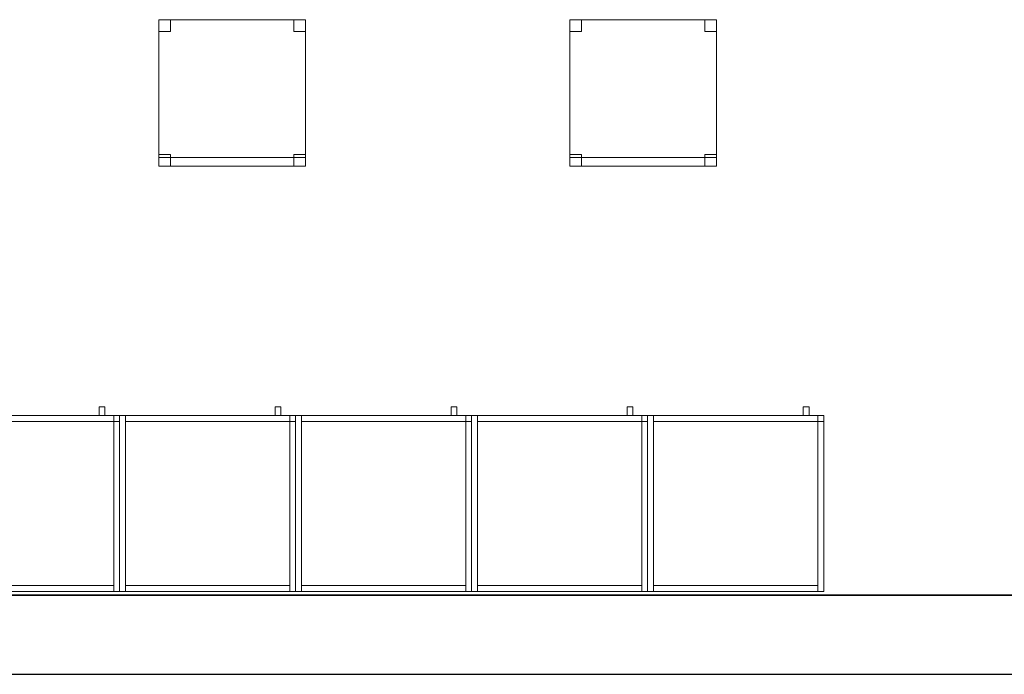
# Model space of a CAD drawing. Header units: metres. Extents: x 397.7 to 427.5, y 12.6 to 28.4.
# Tile 113 of 124: x 417.2 to 420.6, y 12.8 to 15.1. Entities that reach past the tile are written whole.
import ezdxf

# ---------------------------------------------------------------- set-up
doc = ezdxf.new("R2010")
doc.units = ezdxf.units.M
doc.layers.add('01_SUELOS', color=7, linetype='Continuous', lineweight=25, true_color=0x007f00)
for name, color, linetype, lineweight in [('02_MOBILIARIO', 7, 'Continuous', 18), ('A-DETL-____-MBND', 7, 'Continuous', 18), ('A-WALL-____-MCUT', 7, 'Continuous', 25), ('A-WALL-____-OTLN', 7, 'Continuous', 25)]:
    doc.layers.add(name, color=color, linetype=linetype, lineweight=lineweight)

# ---------------------------------------------------------------- blocks, each defined once
blk = doc.blocks.new('Family - Armai 60x60x60_P5-151233-08_CLI_AIRE_P5')
at = {"layer": 'A-DETL-____-MBND', "color": 253, "true_color": 0xaaaaaa}
for p, q in [((0.53, 0.6), (0.53, 0.63)), ((0.53, 0.63), (0.53, 0.6)), ((0.53, 0.63), (0.55, 0.63)), ((0.55, 0.63), (0.53, 0.63)), ((0.55, 0.63), (0.55, 0.6)), ((0.55, 0.63), (0.55, 0.6)), ((0, 0.6), (0.6, 0.6)), ((0.6, 0.6), (0, 0.6)), ((0, 0), (0, 0.6)), ((0, 0.6), (0, 0)), ((0, 0.6), (0.6, 0.6)), ((0.6, 0.6), (0, 0.6)), ((0, 0), (0, 0.6)), ((0, 0.6), (0, 0)), ((0, 0.6), (0.02, 0.6)), ((0.02, 0.6), (0, 0.6)), ((0, 0), (0, 0.6)), ((0, 0.6), (0, 0)), ((0.02, 0.58), (0.02, 0.6)), ((0.02, 0.6), (0.02, 0.58)), ((0.02, 0.6), (0.58, 0.6)), ((0.58, 0.6), (0.02, 0.6)), ((0.02, 0.6), (0.02, 0)), ((0.02, 0), (0.02, 0.6)), ((0.58, 0.58), (0.02, 0.58)), ((0.02, 0.58), (0.58, 0.58)), ((0.55, 0.6), (0.53, 0.6)), ((0.53, 0.6), (0.55, 0.6)), ((0.58, 0.6), (0.6, 0.6)), ((0.6, 0.6), (0.58, 0.6)), ((0.58, 0), (0.58, 0.6)), ((0.58, 0.6), (0.58, 0)), ((0.58, 0.6), (0.58, 0.58)), ((0.58, 0.6), (0.58, 0.58)), ((0.58, 0.58), (0.58, 0.6)), ((0.58, 0.6), (0.6, 0.6)), ((0.58, 0.58), (0.58, 0.6)), ((0.6, 0.6), (0.58, 0.6)), ((0.6, 0.58), (0.58, 0.58)), ((0.58, 0.58), (0.6, 0.58)), ((0.6, 0.6), (0.6, 0)), ((0.6, 0), (0.6, 0.6)), ((0.6, 0.6), (0.6, 0)), ((0.6, 0), (0.6, 0.6)), ((0.6, 0.58), (0.6, 0.6)), ((0.6, 0.6), (0.6, 0.58)), ((0.6, 0.6), (0.6, 0)), ((0.6, 0), (0.6, 0.6)), ((0.6, 0), (0, 0)), ((0, 0), (0.6, 0)), ((0.6, 0), (0, 0)), ((0, 0), (0.6, 0)), ((0.02, 0), (0, 0)), ((0.02, 0), (0, 0)), ((0.02, 0), (0.02, 0.02)), ((0.02, 0.02), (0.02, 0)), ((0.02, 0.02), (0.58, 0.02)), ((0.58, 0.02), (0.02, 0.02)), ((0.58, 0), (0.02, 0)), ((0.02, 0), (0.58, 0)), ((0.58, 0.02), (0.58, 0)), ((0.58, 0.02), (0.58, 0)), ((0.6, 0), (0.58, 0)), ((0.6, 0), (0.58, 0))]:
    blk.add_line(p, q, dxfattribs=at)
blk = doc.blocks.new('Family - Mur P5-151247-08_CLI_AIRE_P5')
at = {"layer": 'A-WALL-____-MCUT', "color": 253, "true_color": 0xaaaaaa}
for p, q in [((25.4725, 0.27), (0.0535, 0.27)), ((0, 0), (25.4166, 0))]:
    blk.add_line(p, q, dxfattribs=at)
at = {"layer": 'A-WALL-____-OTLN', "color": 253, "true_color": 0xaaaaaa}
for p, q in [((25.4725, 0.27), (0.0535, 0.27)), ((0, 0), (25.4166, 0))]:
    blk.add_line(p, q, dxfattribs=at)
at = {"layer": 'A-WALL-____-OTLN', "color": 253, "lineweight": 18, "true_color": 0xaaaaaa}
blk.add_line((0, 0), (25.4166, 0), dxfattribs=at)
blk = doc.blocks.new('Family - Armai 60x60x60_P5-151348-08_CLI_AIRE_P5')
at = {"layer": 'A-DETL-____-MBND', "color": 253, "true_color": 0xaaaaaa}
for p, q in [((0.53, 0.6), (0.53, 0.63)), ((0.53, 0.63), (0.53, 0.6)), ((0.53, 0.63), (0.55, 0.63)), ((0.55, 0.63), (0.53, 0.63)), ((0.55, 0.63), (0.55, 0.6)), ((0.55, 0.63), (0.55, 0.6)), ((0, 0.6), (0.6, 0.6)), ((0.6, 0.6), (0, 0.6)), ((0, 0), (0, 0.6)), ((0, 0.6), (0, 0)), ((0, 0.6), (0.6, 0.6)), ((0.6, 0.6), (0, 0.6)), ((0, 0), (0, 0.6)), ((0, 0.6), (0, 0)), ((0, 0.6), (0.02, 0.6)), ((0.02, 0.6), (0, 0.6)), ((0, 0), (0, 0.6)), ((0, 0.6), (0, 0)), ((0.02, 0.6), (0.02, 0)), ((0.02, 0), (0.02, 0.6)), ((0.02, 0.58), (0.02, 0.6)), ((0.02, 0.6), (0.02, 0.58)), ((0.02, 0.6), (0.58, 0.6)), ((0.58, 0.6), (0.02, 0.6)), ((0.58, 0.58), (0.02, 0.58)), ((0.02, 0.58), (0.58, 0.58)), ((0.55, 0.6), (0.53, 0.6)), ((0.53, 0.6), (0.55, 0.6)), ((0.58, 0.58), (0.58, 0.6)), ((0.58, 0.6), (0.6, 0.6)), ((0.58, 0.58), (0.58, 0.6)), ((0.6, 0.6), (0.58, 0.6)), ((0.58, 0.6), (0.58, 0.58)), ((0.58, 0.6), (0.58, 0.58)), ((0.58, 0.6), (0.6, 0.6)), ((0.6, 0.6), (0.58, 0.6)), ((0.58, 0), (0.58, 0.6)), ((0.58, 0.6), (0.58, 0)), ((0.6, 0.58), (0.58, 0.58)), ((0.58, 0.58), (0.6, 0.58)), ((0.6, 0.6), (0.6, 0)), ((0.6, 0), (0.6, 0.6)), ((0.6, 0.6), (0.6, 0)), ((0.6, 0), (0.6, 0.6)), ((0.6, 0.58), (0.6, 0.6)), ((0.6, 0.6), (0.6, 0.58)), ((0.6, 0.6), (0.6, 0)), ((0.6, 0), (0.6, 0.6)), ((0.6, 0), (0, 0)), ((0, 0), (0.6, 0)), ((0.6, 0), (0, 0)), ((0, 0), (0.6, 0)), ((0.02, 0), (0, 0)), ((0.02, 0), (0, 0)), ((0.02, 0), (0.02, 0.02)), ((0.02, 0.02), (0.02, 0)), ((0.02, 0.02), (0.58, 0.02)), ((0.58, 0.02), (0.02, 0.02)), ((0.58, 0), (0.02, 0)), ((0.02, 0), (0.58, 0)), ((0.58, 0.02), (0.58, 0)), ((0.58, 0.02), (0.58, 0)), ((0.6, 0), (0.58, 0)), ((0.6, 0), (0.58, 0))]:
    blk.add_line(p, q, dxfattribs=at)
blk = doc.blocks.new('Family - Armai 60x60x60_P5-151374-08_CLI_AIRE_P5')
at = {"layer": 'A-DETL-____-MBND', "color": 253, "true_color": 0xaaaaaa}
for p, q in [((0.53, 0.6), (0.53, 0.63)), ((0.53, 0.63), (0.53, 0.6)), ((0.53, 0.63), (0.55, 0.63)), ((0.55, 0.63), (0.53, 0.63)), ((0.55, 0.63), (0.55, 0.6)), ((0.55, 0.63), (0.55, 0.6)), ((0, 0.6), (0.6, 0.6)), ((0.6, 0.6), (0, 0.6)), ((0, 0), (0, 0.6)), ((0, 0.6), (0, 0)), ((0, 0.6), (0.02, 0.6)), ((0.02, 0.6), (0, 0.6)), ((0, 0), (0, 0.6)), ((0, 0.6), (0, 0)), ((0, 0.6), (0.6, 0.6)), ((0.6, 0.6), (0, 0.6)), ((0, 0), (0, 0.6)), ((0, 0.6), (0, 0)), ((0.02, 0.58), (0.02, 0.6)), ((0.02, 0.6), (0.02, 0.58)), ((0.02, 0.6), (0.58, 0.6)), ((0.58, 0.6), (0.02, 0.6)), ((0.02, 0.6), (0.02, 0)), ((0.02, 0), (0.02, 0.6)), ((0.58, 0.58), (0.02, 0.58)), ((0.02, 0.58), (0.58, 0.58)), ((0.55, 0.6), (0.53, 0.6)), ((0.53, 0.6), (0.55, 0.6)), ((0.58, 0.6), (0.58, 0.58)), ((0.58, 0.6), (0.58, 0.58)), ((0.58, 0.6), (0.6, 0.6)), ((0.6, 0.6), (0.58, 0.6)), ((0.58, 0), (0.58, 0.6)), ((0.58, 0.6), (0.58, 0)), ((0.58, 0.58), (0.58, 0.6)), ((0.58, 0.6), (0.6, 0.6)), ((0.58, 0.58), (0.58, 0.6)), ((0.6, 0.6), (0.58, 0.6)), ((0.6, 0.58), (0.58, 0.58)), ((0.58, 0.58), (0.6, 0.58)), ((0.6, 0.6), (0.6, 0)), ((0.6, 0), (0.6, 0.6)), ((0.6, 0.6), (0.6, 0)), ((0.6, 0), (0.6, 0.6)), ((0.6, 0.58), (0.6, 0.6)), ((0.6, 0.6), (0.6, 0.58)), ((0.6, 0.6), (0.6, 0)), ((0.6, 0), (0.6, 0.6)), ((0.6, 0), (0, 0)), ((0, 0), (0.6, 0)), ((0.02, 0), (0, 0)), ((0.02, 0), (0, 0)), ((0.6, 0), (0, 0)), ((0, 0), (0.6, 0)), ((0.02, 0), (0.02, 0.02)), ((0.02, 0.02), (0.02, 0)), ((0.02, 0.02), (0.58, 0.02)), ((0.58, 0.02), (0.02, 0.02)), ((0.58, 0), (0.02, 0)), ((0.02, 0), (0.58, 0)), ((0.58, 0.02), (0.58, 0)), ((0.58, 0.02), (0.58, 0)), ((0.6, 0), (0.58, 0)), ((0.6, 0), (0.58, 0))]:
    blk.add_line(p, q, dxfattribs=at)
blk = doc.blocks.new('Family - Armai 60x60x60_P5-151410-08_CLI_AIRE_P5')
at = {"layer": 'A-DETL-____-MBND', "color": 253, "true_color": 0xaaaaaa}
for p, q in [((0.53, 0.6), (0.53, 0.63)), ((0.53, 0.63), (0.53, 0.6)), ((0.53, 0.63), (0.55, 0.63)), ((0.55, 0.63), (0.53, 0.63)), ((0.55, 0.63), (0.55, 0.6)), ((0.55, 0.63), (0.55, 0.6)), ((0, 0.6), (0.6, 0.6)), ((0.6, 0.6), (0, 0.6)), ((0, 0), (0, 0.6)), ((0, 0.6), (0, 0)), ((0, 0.6), (0.02, 0.6)), ((0.02, 0.6), (0, 0.6)), ((0, 0), (0, 0.6)), ((0, 0.6), (0, 0)), ((0, 0.6), (0.6, 0.6)), ((0.6, 0.6), (0, 0.6)), ((0, 0), (0, 0.6)), ((0, 0.6), (0, 0)), ((0.02, 0.6), (0.02, 0)), ((0.02, 0), (0.02, 0.6)), ((0.02, 0.58), (0.02, 0.6)), ((0.02, 0.6), (0.02, 0.58)), ((0.02, 0.6), (0.58, 0.6)), ((0.58, 0.6), (0.02, 0.6)), ((0.58, 0.58), (0.02, 0.58)), ((0.02, 0.58), (0.58, 0.58)), ((0.55, 0.6), (0.53, 0.6)), ((0.53, 0.6), (0.55, 0.6)), ((0.58, 0.6), (0.6, 0.6)), ((0.6, 0.6), (0.58, 0.6)), ((0.58, 0), (0.58, 0.6)), ((0.58, 0.6), (0.58, 0)), ((0.58, 0.6), (0.58, 0.58)), ((0.58, 0.6), (0.58, 0.58)), ((0.58, 0.58), (0.58, 0.6)), ((0.58, 0.6), (0.6, 0.6)), ((0.58, 0.58), (0.58, 0.6)), ((0.6, 0.6), (0.58, 0.6)), ((0.6, 0.58), (0.58, 0.58)), ((0.58, 0.58), (0.6, 0.58)), ((0.6, 0.6), (0.6, 0)), ((0.6, 0), (0.6, 0.6)), ((0.6, 0.6), (0.6, 0)), ((0.6, 0), (0.6, 0.6)), ((0.6, 0.58), (0.6, 0.6)), ((0.6, 0.6), (0.6, 0.58)), ((0.6, 0.6), (0.6, 0)), ((0.6, 0), (0.6, 0.6)), ((0.6, 0), (0, 0)), ((0, 0), (0.6, 0)), ((0.02, 0), (0, 0)), ((0.02, 0), (0, 0)), ((0.6, 0), (0, 0)), ((0, 0), (0.6, 0)), ((0.02, 0), (0.02, 0.02)), ((0.02, 0.02), (0.02, 0)), ((0.02, 0.02), (0.58, 0.02)), ((0.58, 0.02), (0.02, 0.02)), ((0.58, 0), (0.02, 0)), ((0.02, 0), (0.58, 0)), ((0.58, 0.02), (0.58, 0)), ((0.58, 0.02), (0.58, 0)), ((0.6, 0), (0.58, 0)), ((0.6, 0), (0.58, 0))]:
    blk.add_line(p, q, dxfattribs=at)
blk = doc.blocks.new('Family - Armai 60x60x60_P5-151475-08_CLI_AIRE_P5')
at = {"layer": 'A-DETL-____-MBND', "color": 253, "true_color": 0xaaaaaa}
for p, q in [((0.53, 0.6), (0.53, 0.63)), ((0.53, 0.63), (0.53, 0.6)), ((0.53, 0.63), (0.55, 0.63)), ((0.55, 0.63), (0.53, 0.63)), ((0.55, 0.63), (0.55, 0.6)), ((0.55, 0.63), (0.55, 0.6)), ((0, 0.6), (0.02, 0.6)), ((0.02, 0.6), (0, 0.6)), ((0, 0), (0, 0.6)), ((0, 0.6), (0, 0)), ((0, 0.6), (0.6, 0.6)), ((0.6, 0.6), (0, 0.6)), ((0, 0), (0, 0.6)), ((0, 0.6), (0, 0)), ((0, 0.6), (0.6, 0.6)), ((0.6, 0.6), (0, 0.6)), ((0, 0), (0, 0.6)), ((0, 0.6), (0, 0)), ((0.02, 0.6), (0.02, 0)), ((0.02, 0), (0.02, 0.6)), ((0.02, 0.58), (0.02, 0.6)), ((0.02, 0.6), (0.02, 0.58)), ((0.02, 0.6), (0.58, 0.6)), ((0.58, 0.6), (0.02, 0.6)), ((0.58, 0.58), (0.02, 0.58)), ((0.02, 0.58), (0.58, 0.58)), ((0.55, 0.6), (0.53, 0.6)), ((0.53, 0.6), (0.55, 0.6)), ((0.58, 0.6), (0.6, 0.6)), ((0.6, 0.6), (0.58, 0.6)), ((0.58, 0), (0.58, 0.6)), ((0.58, 0.6), (0.58, 0)), ((0.58, 0.58), (0.58, 0.6)), ((0.58, 0.6), (0.6, 0.6)), ((0.58, 0.58), (0.58, 0.6)), ((0.6, 0.6), (0.58, 0.6)), ((0.58, 0.6), (0.58, 0.58)), ((0.58, 0.6), (0.58, 0.58)), ((0.6, 0.58), (0.58, 0.58)), ((0.58, 0.58), (0.6, 0.58)), ((0.6, 0.6), (0.6, 0)), ((0.6, 0), (0.6, 0.6)), ((0.6, 0.6), (0.6, 0)), ((0.6, 0), (0.6, 0.6)), ((0.6, 0.58), (0.6, 0.6)), ((0.6, 0.6), (0.6, 0.58)), ((0.6, 0.6), (0.6, 0)), ((0.6, 0), (0.6, 0.6)), ((0.02, 0), (0, 0)), ((0.02, 0), (0, 0)), ((0.6, 0), (0, 0)), ((0, 0), (0.6, 0)), ((0.6, 0), (0, 0)), ((0, 0), (0.6, 0)), ((0.02, 0), (0.02, 0.02)), ((0.02, 0.02), (0.02, 0)), ((0.02, 0.02), (0.58, 0.02)), ((0.58, 0.02), (0.02, 0.02)), ((0.58, 0), (0.02, 0)), ((0.02, 0), (0.58, 0)), ((0.58, 0.02), (0.58, 0)), ((0.58, 0.02), (0.58, 0)), ((0.6, 0), (0.58, 0)), ((0.6, 0), (0.58, 0))]:
    blk.add_line(p, q, dxfattribs=at)
blk = doc.blocks.new('Family - Armai 60x60x60_P5-151525-08_CLI_AIRE_P5')
at = {"layer": 'A-DETL-____-MBND', "color": 253, "true_color": 0xaaaaaa}
for p, q in [((0.53, 0.6), (0.53, 0.63)), ((0.53, 0.63), (0.53, 0.6)), ((0.53, 0.63), (0.55, 0.63)), ((0.55, 0.63), (0.53, 0.63)), ((0.55, 0.63), (0.55, 0.6)), ((0.55, 0.63), (0.55, 0.6)), ((0, 0.6), (0.6, 0.6)), ((0.6, 0.6), (0, 0.6)), ((0, 0), (0, 0.6)), ((0, 0.6), (0, 0)), ((0, 0.6), (0.02, 0.6)), ((0.02, 0.6), (0, 0.6)), ((0, 0), (0, 0.6)), ((0, 0.6), (0, 0)), ((0, 0.6), (0.6, 0.6)), ((0.6, 0.6), (0, 0.6)), ((0, 0), (0, 0.6)), ((0, 0.6), (0, 0)), ((0.02, 0.6), (0.02, 0)), ((0.02, 0), (0.02, 0.6)), ((0.02, 0.58), (0.02, 0.6)), ((0.02, 0.6), (0.02, 0.58)), ((0.02, 0.6), (0.58, 0.6)), ((0.58, 0.6), (0.02, 0.6)), ((0.58, 0.58), (0.02, 0.58)), ((0.02, 0.58), (0.58, 0.58)), ((0.55, 0.6), (0.53, 0.6)), ((0.53, 0.6), (0.55, 0.6)), ((0.58, 0.6), (0.6, 0.6)), ((0.6, 0.6), (0.58, 0.6)), ((0.58, 0), (0.58, 0.6)), ((0.58, 0.6), (0.58, 0)), ((0.58, 0.58), (0.58, 0.6)), ((0.58, 0.6), (0.6, 0.6)), ((0.58, 0.58), (0.58, 0.6)), ((0.6, 0.6), (0.58, 0.6)), ((0.58, 0.6), (0.58, 0.58)), ((0.58, 0.6), (0.58, 0.58)), ((0.6, 0.58), (0.58, 0.58)), ((0.58, 0.58), (0.6, 0.58)), ((0.6, 0.6), (0.6, 0)), ((0.6, 0), (0.6, 0.6)), ((0.6, 0.6), (0.6, 0)), ((0.6, 0), (0.6, 0.6)), ((0.6, 0.58), (0.6, 0.6)), ((0.6, 0.6), (0.6, 0.58)), ((0.6, 0.6), (0.6, 0)), ((0.6, 0), (0.6, 0.6)), ((0.6, 0), (0, 0)), ((0, 0), (0.6, 0)), ((0.02, 0), (0, 0)), ((0.02, 0), (0, 0)), ((0.6, 0), (0, 0)), ((0, 0), (0.6, 0)), ((0.02, 0), (0.02, 0.02)), ((0.02, 0.02), (0.02, 0)), ((0.02, 0.02), (0.58, 0.02)), ((0.58, 0.02), (0.02, 0.02)), ((0.58, 0), (0.02, 0)), ((0.02, 0), (0.58, 0)), ((0.58, 0.02), (0.58, 0)), ((0.58, 0.02), (0.58, 0)), ((0.6, 0), (0.58, 0)), ((0.6, 0), (0.58, 0))]:
    blk.add_line(p, q, dxfattribs=at)
blk = doc.blocks.new('Family - Armai 60x60x60_P5-151538-08_CLI_AIRE_P5')
at = {"layer": 'A-DETL-____-MBND', "color": 253, "true_color": 0xaaaaaa}
for p, q in [((0.53, 0.6), (0.53, 0.63)), ((0.53, 0.63), (0.53, 0.6)), ((0.53, 0.63), (0.55, 0.63)), ((0.55, 0.63), (0.53, 0.63)), ((0.55, 0.63), (0.55, 0.6)), ((0.55, 0.63), (0.55, 0.6)), ((0, 0.6), (0.6, 0.6)), ((0.6, 0.6), (0, 0.6)), ((0, 0), (0, 0.6)), ((0, 0.6), (0, 0)), ((0, 0.6), (0.02, 0.6)), ((0.02, 0.6), (0, 0.6)), ((0, 0), (0, 0.6)), ((0, 0.6), (0, 0)), ((0, 0.6), (0.6, 0.6)), ((0.6, 0.6), (0, 0.6)), ((0, 0), (0, 0.6)), ((0, 0.6), (0, 0)), ((0.02, 0.58), (0.02, 0.6)), ((0.02, 0.6), (0.02, 0.58)), ((0.02, 0.6), (0.58, 0.6)), ((0.58, 0.6), (0.02, 0.6)), ((0.02, 0.6), (0.02, 0)), ((0.02, 0), (0.02, 0.6)), ((0.58, 0.58), (0.02, 0.58)), ((0.02, 0.58), (0.58, 0.58)), ((0.55, 0.6), (0.53, 0.6)), ((0.53, 0.6), (0.55, 0.6)), ((0.58, 0.6), (0.58, 0.58)), ((0.58, 0.6), (0.58, 0.58)), ((0.58, 0.58), (0.58, 0.6)), ((0.58, 0.6), (0.6, 0.6)), ((0.58, 0.58), (0.58, 0.6)), ((0.6, 0.6), (0.58, 0.6)), ((0.58, 0.6), (0.6, 0.6)), ((0.6, 0.6), (0.58, 0.6)), ((0.58, 0), (0.58, 0.6)), ((0.58, 0.6), (0.58, 0)), ((0.6, 0.58), (0.58, 0.58)), ((0.58, 0.58), (0.6, 0.58)), ((0.6, 0.6), (0.6, 0)), ((0.6, 0), (0.6, 0.6)), ((0.6, 0.58), (0.6, 0.6)), ((0.6, 0.6), (0.6, 0.58)), ((0.6, 0.6), (0.6, 0)), ((0.6, 0), (0.6, 0.6)), ((0.6, 0.6), (0.6, 0)), ((0.6, 0), (0.6, 0.6)), ((0.6, 0), (0, 0)), ((0, 0), (0.6, 0)), ((0.02, 0), (0, 0)), ((0.02, 0), (0, 0)), ((0.6, 0), (0, 0)), ((0, 0), (0.6, 0)), ((0.02, 0), (0.02, 0.02)), ((0.02, 0.02), (0.02, 0)), ((0.02, 0.02), (0.58, 0.02)), ((0.58, 0.02), (0.02, 0.02)), ((0.58, 0), (0.02, 0)), ((0.02, 0), (0.58, 0)), ((0.58, 0.02), (0.58, 0)), ((0.58, 0.02), (0.58, 0)), ((0.6, 0), (0.58, 0)), ((0.6, 0), (0.58, 0))]:
    blk.add_line(p, q, dxfattribs=at)
blk = doc.blocks.new('Family - Cadira d_Oficina_P5-151555-08_CLI_AIRE_P5')
at = {"layer": 'A-DETL-____-MBND', "color": 253, "true_color": 0xaaaaaa}
for p, q in [((0, 0), (0, 0.5)), ((0, 0.5), (0.5, 0.5)), ((0, 0.5), (0, 0)), ((0.5, 0.5), (0, 0.5)), ((0, 0.5), (0.04, 0.5)), ((0, 0.46), (0, 0.5)), ((0.04, 0.5), (0, 0.5)), ((0, 0.5), (0, 0.46)), ((0.04, 0.5), (0.04, 0.46)), ((0.04, 0.46), (0.04, 0.5)), ((0.46, 0.5), (0.5, 0.5)), ((0.46, 0.46), (0.46, 0.5)), ((0.5, 0.5), (0.46, 0.5)), ((0.46, 0.5), (0.46, 0.46)), ((0.5, 0.5), (0.5, 0)), ((0.5, 0), (0.5, 0.5)), ((0.5, 0.5), (0.5, 0.46)), ((0.5, 0.46), (0.5, 0.5)), ((0.04, 0.46), (0, 0.46)), ((0, 0.46), (0.04, 0.46)), ((0.5, 0.46), (0.46, 0.46)), ((0.46, 0.46), (0.5, 0.46)), ((0, 0.04), (0.04, 0.04)), ((0, 0), (0, 0.04)), ((0.04, 0.04), (0, 0.04)), ((0, 0.04), (0, 0)), ((0.04, 0.04), (0.04, 0)), ((0.04, 0), (0.04, 0.04)), ((0.46, 0.04), (0.5, 0.04)), ((0.46, 0), (0.46, 0.04)), ((0.5, 0.04), (0.46, 0.04)), ((0.46, 0.04), (0.46, 0)), ((0.5, 0.04), (0.5, 0)), ((0.5, 0), (0.5, 0.04)), ((0, 0.03), (0.5, 0.03)), ((0, 0), (0, 0.03)), ((0.5, 0.03), (0, 0.03)), ((0, 0.03), (0, 0)), ((0.5, 0), (0, 0)), ((0, 0), (0.5, 0)), ((0.5, 0), (0, 0)), ((0, 0), (0.5, 0)), ((0.04, 0), (0, 0)), ((0, 0), (0.04, 0)), ((0.46, 0), (0.5, 0)), ((0.5, 0.03), (0.5, 0)), ((0.5, 0), (0.5, 0.03)), ((0.5, 0), (0.46, 0))]:
    blk.add_line(p, q, dxfattribs=at)
blk = doc.blocks.new('Family - Armai 60x60x60_P5-151602-08_CLI_AIRE_P5')
at = {"layer": 'A-DETL-____-MBND', "color": 253, "true_color": 0xaaaaaa}
for p, q in [((0.53, 0.6), (0.53, 0.63)), ((0.53, 0.63), (0.53, 0.6)), ((0.53, 0.63), (0.55, 0.63)), ((0.55, 0.63), (0.53, 0.63)), ((0.55, 0.63), (0.55, 0.6)), ((0.55, 0.63), (0.55, 0.6)), ((0, 0.6), (0.6, 0.6)), ((0.6, 0.6), (0, 0.6)), ((0, 0), (0, 0.6)), ((0, 0.6), (0, 0)), ((0, 0.6), (0.6, 0.6)), ((0.6, 0.6), (0, 0.6)), ((0, 0), (0, 0.6)), ((0, 0.6), (0, 0)), ((0, 0.6), (0.02, 0.6)), ((0.02, 0.6), (0, 0.6)), ((0, 0), (0, 0.6)), ((0, 0.6), (0, 0)), ((0.02, 0.6), (0.02, 0)), ((0.02, 0), (0.02, 0.6)), ((0.02, 0.58), (0.02, 0.6)), ((0.02, 0.6), (0.02, 0.58)), ((0.02, 0.6), (0.58, 0.6)), ((0.58, 0.6), (0.02, 0.6)), ((0.58, 0.58), (0.02, 0.58)), ((0.02, 0.58), (0.58, 0.58)), ((0.55, 0.6), (0.53, 0.6)), ((0.53, 0.6), (0.55, 0.6)), ((0.58, 0.6), (0.6, 0.6)), ((0.6, 0.6), (0.58, 0.6)), ((0.58, 0), (0.58, 0.6)), ((0.58, 0.6), (0.58, 0)), ((0.58, 0.58), (0.58, 0.6)), ((0.58, 0.6), (0.6, 0.6)), ((0.58, 0.58), (0.58, 0.6)), ((0.6, 0.6), (0.58, 0.6)), ((0.58, 0.6), (0.58, 0.58)), ((0.58, 0.6), (0.58, 0.58)), ((0.6, 0.58), (0.58, 0.58)), ((0.58, 0.58), (0.6, 0.58)), ((0.6, 0.6), (0.6, 0)), ((0.6, 0), (0.6, 0.6)), ((0.6, 0.6), (0.6, 0)), ((0.6, 0), (0.6, 0.6)), ((0.6, 0.58), (0.6, 0.6)), ((0.6, 0.6), (0.6, 0.58)), ((0.6, 0.6), (0.6, 0)), ((0.6, 0), (0.6, 0.6)), ((0.6, 0), (0, 0)), ((0, 0), (0.6, 0)), ((0.6, 0), (0, 0)), ((0, 0), (0.6, 0)), ((0.02, 0), (0, 0)), ((0.02, 0), (0, 0)), ((0.02, 0), (0.02, 0.02)), ((0.02, 0.02), (0.02, 0)), ((0.02, 0.02), (0.58, 0.02)), ((0.58, 0.02), (0.02, 0.02)), ((0.58, 0), (0.02, 0)), ((0.02, 0), (0.58, 0)), ((0.58, 0.02), (0.58, 0)), ((0.58, 0.02), (0.58, 0)), ((0.6, 0), (0.58, 0)), ((0.6, 0), (0.58, 0))]:
    blk.add_line(p, q, dxfattribs=at)
blk = doc.blocks.new('Family - Paviment P5-151720-08_CLI_AIRE_P5')
at = {"layer": '01_SUELOS', "color": 9, "true_color": 0xaad4aa}
for p, q in [((0, 0), (25.4182, 0)), ((25.4182, 0), (0, 0))]:
    blk.add_line(p, q, dxfattribs=at)
blk = doc.blocks.new('Family - Armai 60x60x60_P5-151888-08_CLI_AIRE_P5')
at = {"layer": 'A-DETL-____-MBND', "color": 253, "true_color": 0xaaaaaa}
for p, q in [((0.53, 0.6), (0.53, 0.63)), ((0.53, 0.63), (0.53, 0.6)), ((0.53, 0.63), (0.55, 0.63)), ((0.55, 0.63), (0.53, 0.63)), ((0.55, 0.63), (0.55, 0.6)), ((0.55, 0.63), (0.55, 0.6)), ((0, 0.6), (0.02, 0.6)), ((0.02, 0.6), (0, 0.6)), ((0, 0), (0, 0.6)), ((0, 0.6), (0, 0)), ((0, 0.6), (0.6, 0.6)), ((0.6, 0.6), (0, 0.6)), ((0, 0), (0, 0.6)), ((0, 0.6), (0, 0)), ((0, 0.6), (0.6, 0.6)), ((0.6, 0.6), (0, 0.6)), ((0, 0), (0, 0.6)), ((0, 0.6), (0, 0)), ((0.02, 0.6), (0.02, 0)), ((0.02, 0), (0.02, 0.6)), ((0.02, 0.58), (0.02, 0.6)), ((0.02, 0.6), (0.02, 0.58)), ((0.02, 0.6), (0.58, 0.6)), ((0.58, 0.6), (0.02, 0.6)), ((0.58, 0.58), (0.02, 0.58)), ((0.02, 0.58), (0.58, 0.58)), ((0.55, 0.6), (0.53, 0.6)), ((0.53, 0.6), (0.55, 0.6)), ((0.58, 0.6), (0.6, 0.6)), ((0.6, 0.6), (0.58, 0.6)), ((0.58, 0), (0.58, 0.6)), ((0.58, 0.6), (0.58, 0)), ((0.58, 0.58), (0.58, 0.6)), ((0.58, 0.6), (0.6, 0.6)), ((0.58, 0.58), (0.58, 0.6)), ((0.6, 0.6), (0.58, 0.6)), ((0.58, 0.6), (0.58, 0.58)), ((0.58, 0.6), (0.58, 0.58)), ((0.6, 0.58), (0.58, 0.58)), ((0.58, 0.58), (0.6, 0.58)), ((0.6, 0.6), (0.6, 0)), ((0.6, 0), (0.6, 0.6)), ((0.6, 0.58), (0.6, 0.6)), ((0.6, 0.6), (0.6, 0.58)), ((0.6, 0.6), (0.6, 0)), ((0.6, 0), (0.6, 0.6)), ((0.6, 0.6), (0.6, 0)), ((0.6, 0), (0.6, 0.6)), ((0.02, 0), (0, 0)), ((0.02, 0), (0, 0)), ((0.6, 0), (0, 0)), ((0, 0), (0.6, 0)), ((0.6, 0), (0, 0)), ((0, 0), (0.6, 0)), ((0.02, 0), (0.02, 0.02)), ((0.02, 0.02), (0.02, 0)), ((0.02, 0.02), (0.58, 0.02)), ((0.58, 0.02), (0.02, 0.02)), ((0.58, 0), (0.02, 0)), ((0.02, 0), (0.58, 0)), ((0.58, 0.02), (0.58, 0)), ((0.58, 0.02), (0.58, 0)), ((0.6, 0), (0.58, 0)), ((0.6, 0), (0.58, 0))]:
    blk.add_line(p, q, dxfattribs=at)
blk = doc.blocks.new('Family - Armai 60x60x60_P5-151894-08_CLI_AIRE_P5')
at = {"layer": 'A-DETL-____-MBND', "color": 253, "true_color": 0xaaaaaa}
for p, q in [((0.53, 0.6), (0.53, 0.63)), ((0.53, 0.63), (0.53, 0.6)), ((0.53, 0.63), (0.55, 0.63)), ((0.55, 0.63), (0.53, 0.63)), ((0.55, 0.63), (0.55, 0.6)), ((0.55, 0.63), (0.55, 0.6)), ((0, 0.6), (0.6, 0.6)), ((0.6, 0.6), (0, 0.6)), ((0, 0), (0, 0.6)), ((0, 0.6), (0, 0)), ((0, 0.6), (0.6, 0.6)), ((0.6, 0.6), (0, 0.6)), ((0, 0), (0, 0.6)), ((0, 0.6), (0, 0)), ((0, 0.6), (0.02, 0.6)), ((0.02, 0.6), (0, 0.6)), ((0, 0), (0, 0.6)), ((0, 0.6), (0, 0)), ((0.02, 0.58), (0.02, 0.6)), ((0.02, 0.6), (0.02, 0.58)), ((0.02, 0.6), (0.58, 0.6)), ((0.58, 0.6), (0.02, 0.6)), ((0.02, 0.6), (0.02, 0)), ((0.02, 0), (0.02, 0.6)), ((0.58, 0.58), (0.02, 0.58)), ((0.02, 0.58), (0.58, 0.58)), ((0.55, 0.6), (0.53, 0.6)), ((0.53, 0.6), (0.55, 0.6)), ((0.58, 0.6), (0.6, 0.6)), ((0.6, 0.6), (0.58, 0.6)), ((0.58, 0), (0.58, 0.6)), ((0.58, 0.6), (0.58, 0)), ((0.58, 0.6), (0.58, 0.58)), ((0.58, 0.6), (0.58, 0.58)), ((0.58, 0.58), (0.58, 0.6)), ((0.58, 0.6), (0.6, 0.6)), ((0.58, 0.58), (0.58, 0.6)), ((0.6, 0.6), (0.58, 0.6)), ((0.6, 0.58), (0.58, 0.58)), ((0.58, 0.58), (0.6, 0.58)), ((0.6, 0.6), (0.6, 0)), ((0.6, 0), (0.6, 0.6)), ((0.6, 0.6), (0.6, 0)), ((0.6, 0), (0.6, 0.6)), ((0.6, 0.6), (0.6, 0)), ((0.6, 0), (0.6, 0.6)), ((0.6, 0.58), (0.6, 0.6)), ((0.6, 0.6), (0.6, 0.58)), ((0.6, 0), (0, 0)), ((0, 0), (0.6, 0)), ((0.6, 0), (0, 0)), ((0, 0), (0.6, 0)), ((0.02, 0), (0, 0)), ((0.02, 0), (0, 0)), ((0.02, 0), (0.02, 0.02)), ((0.02, 0.02), (0.02, 0)), ((0.02, 0.02), (0.58, 0.02)), ((0.58, 0.02), (0.02, 0.02)), ((0.58, 0), (0.02, 0)), ((0.02, 0), (0.58, 0)), ((0.58, 0.02), (0.58, 0)), ((0.58, 0.02), (0.58, 0)), ((0.6, 0), (0.58, 0)), ((0.6, 0), (0.58, 0))]:
    blk.add_line(p, q, dxfattribs=at)
blk = doc.blocks.new('Family - Cadira d_Oficina_P5-151923-08_CLI_AIRE_P5')
at = {"layer": 'A-DETL-____-MBND', "color": 253, "true_color": 0xaaaaaa}
for p, q in [((0, 0), (0, 0.5)), ((0, 0.5), (0.5, 0.5)), ((0, 0.5), (0, 0)), ((0.5, 0.5), (0, 0.5)), ((0, 0.5), (0.04, 0.5)), ((0, 0.46), (0, 0.5)), ((0.04, 0.5), (0, 0.5)), ((0, 0.5), (0, 0.46)), ((0.04, 0.5), (0.04, 0.46)), ((0.04, 0.46), (0.04, 0.5)), ((0.46, 0.5), (0.5, 0.5)), ((0.46, 0.46), (0.46, 0.5)), ((0.5, 0.5), (0.46, 0.5)), ((0.46, 0.5), (0.46, 0.46)), ((0.5, 0.5), (0.5, 0.46)), ((0.5, 0.46), (0.5, 0.5)), ((0.5, 0.5), (0.5, 0)), ((0.5, 0), (0.5, 0.5)), ((0.04, 0.46), (0, 0.46)), ((0, 0.46), (0.04, 0.46)), ((0.5, 0.46), (0.46, 0.46)), ((0.46, 0.46), (0.5, 0.46)), ((0, 0.04), (0.04, 0.04)), ((0, 0), (0, 0.04)), ((0.04, 0.04), (0, 0.04)), ((0, 0.04), (0, 0)), ((0.04, 0.04), (0.04, 0)), ((0.04, 0), (0.04, 0.04)), ((0.46, 0.04), (0.5, 0.04)), ((0.46, 0), (0.46, 0.04)), ((0.5, 0.04), (0.46, 0.04)), ((0.46, 0.04), (0.46, 0)), ((0.5, 0.04), (0.5, 0)), ((0.5, 0), (0.5, 0.04)), ((0, 0.03), (0.5, 0.03)), ((0, 0), (0, 0.03)), ((0.5, 0.03), (0, 0.03)), ((0, 0.03), (0, 0)), ((0.04, 0), (0, 0)), ((0, 0), (0.04, 0)), ((0.5, 0), (0, 0)), ((0, 0), (0.5, 0)), ((0.5, 0), (0, 0)), ((0, 0), (0.5, 0)), ((0.46, 0), (0.5, 0)), ((0.5, 0.03), (0.5, 0)), ((0.5, 0), (0.5, 0.03)), ((0.5, 0), (0.46, 0))]:
    blk.add_line(p, q, dxfattribs=at)
blk = doc.blocks.new('LONDR55-XX_ZZ-ARQ-CAA-M3D-Londres55_ifc-1-08_CLI_AIRE_P5')
at = {"layer": '01_SUELOS', "color": 253, "lineweight": 18, "true_color": 0xaaaaaa}
blk.add_blockref('Family - Paviment P5-151720-08_CLI_AIRE_P5', (398.2952, 13.1106), dxfattribs=at)
at = {"layer": '02_MOBILIARIO', "color": 253, "lineweight": 18, "true_color": 0xaaaaaa}
for name, p in [('Family - Cadira d_Oficina_P5-151923-08_CLI_AIRE_P5', (417.7129, 14.5728)), ('Family - Cadira d_Oficina_P5-151555-08_CLI_AIRE_P5', (419.1141, 14.5728)), ('Family - Armai 60x60x60_P5-151475-08_CLI_AIRE_P5', (416.9793, 13.1231)), ('Family - Armai 60x60x60_P5-151602-08_CLI_AIRE_P5', (416.9793, 13.1231)), ('Family - Armai 60x60x60_P5-151348-08_CLI_AIRE_P5', (417.5793, 13.1231)), ('Family - Armai 60x60x60_P5-151888-08_CLI_AIRE_P5', (417.5793, 13.1231)), ('Family - Armai 60x60x60_P5-151374-08_CLI_AIRE_P5', (418.1793, 13.1231)), ('Family - Armai 60x60x60_P5-151525-08_CLI_AIRE_P5', (418.1793, 13.1231)), ('Family - Armai 60x60x60_P5-151233-08_CLI_AIRE_P5', (418.7793, 13.1231)), ('Family - Armai 60x60x60_P5-151410-08_CLI_AIRE_P5', (418.7793, 13.1231)), ('Family - Armai 60x60x60_P5-151538-08_CLI_AIRE_P5', (419.3793, 13.1231)), ('Family - Armai 60x60x60_P5-151894-08_CLI_AIRE_P5', (419.3793, 13.1231))]:
    blk.add_blockref(name, p, dxfattribs=at)
at = {"layer": 'A-WALL-____-OTLN', "color": 253, "lineweight": 18, "true_color": 0xaaaaaa}
blk.add_blockref('Family - Mur P5-151247-08_CLI_AIRE_P5', (398.2417, 12.8406), dxfattribs=at)

msp = doc.modelspace()

# ---------------------------------------------------------------- block references
at = {"lineweight": 5}
msp.add_blockref('LONDR55-XX_ZZ-ARQ-CAA-M3D-Londres55_ifc-1-08_CLI_AIRE_P5', (0, 0), dxfattribs=at)

doc.saveas('drawing.dxf')
